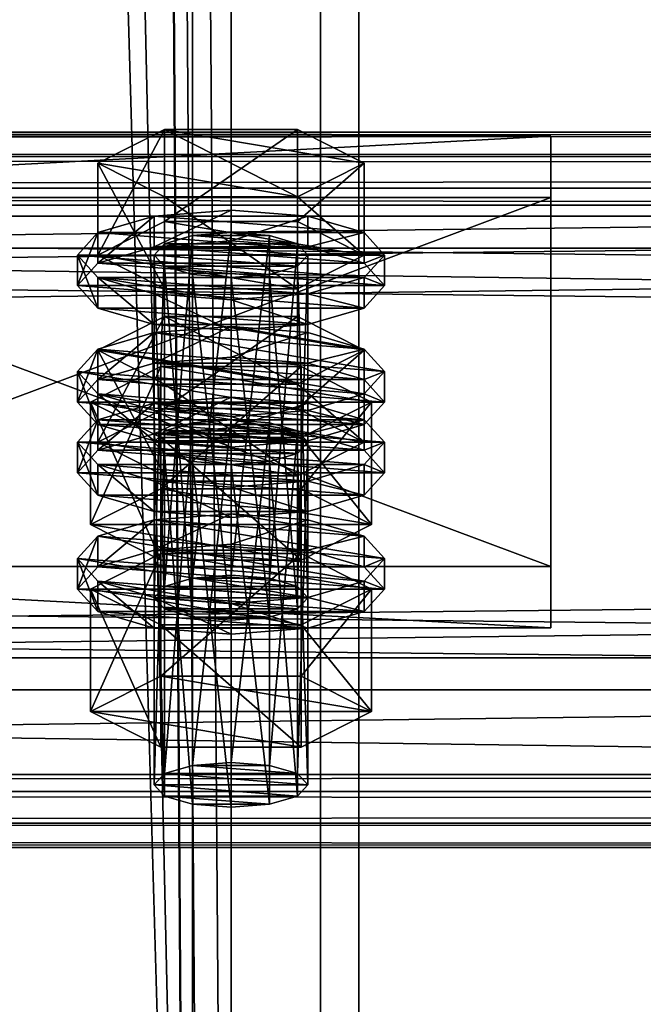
# Model space of a CAD drawing. Header units: millimetres. Extents: x 60485 to 71303, y 100 to 16900.
# Tile 134 of 256: x 65803 to 65852, y 1933 to 2010. Entities that reach past the tile are written whole.
import ezdxf

# ---------------------------------------------------------------- set-up
doc = ezdxf.new("R2010")
doc.units = ezdxf.units.MM
for name, color, linetype in [('13', 7, 'Continuous'), ('3', 7, 'Continuous'), ('4', 7, 'Continuous'), ('6', 7, 'Continuous'), ('9', 7, 'Continuous')]:
    doc.layers.add(name, color=color, linetype=linetype)

msp = doc.modelspace()

# ---------------------------------------------------------------- meshes
at = {"layer": '13', "color": 20}
mesh = msp.add_polyface(dxfattribs=at)
corners = [(65814.804, 1979.958, 3660.608), (65825.196, 1987.131, 3662.801), (65814.804, 1987.131, 3662.801), (65825.196, 1981.868, 3680.015), (65809.608, 1984.499, 3671.408), (65814, 1965.169, 3613.214), (65814.804, 1992.823, 3618.531), (65814, 1991.946, 3621.4), (65814.804, 1966.046, 3610.345), (65817, 1993.465, 3616.431), (65817, 1966.688, 3608.244), (65820, 1993.7, 3615.662), (65814.804, 1991.068, 3624.269), (65820, 1990.191, 3627.138), (65817, 1990.426, 3626.369), (65825.196, 1991.068, 3624.269), (65826, 1991.946, 3621.4), (65825.196, 1992.823, 3618.531), (65823, 1993.465, 3616.431), (65809.608, 1991.946, 3621.4), (65814.804, 1994.577, 3612.793), (65814.804, 2001.749, 3614.986), (65809.608, 1999.118, 3623.593), (65825.196, 2001.749, 3614.986), (65825.196, 1989.314, 3630.007), (65814.804, 1989.314, 3630.007), (65814.804, 1996.487, 3632.2), (65830.392, 1991.946, 3621.4), (65825.196, 1996.487, 3632.2), (65808, 1989.555, 3620.669), (65809.608, 1991.309, 3614.931), (65809.608, 1993.7, 3615.662), (65808, 1991.946, 3621.4), (65814, 1992.593, 3610.731), (65814, 1994.984, 3611.462), (65820, 1993.063, 3609.193), (65820, 1995.454, 3609.924), (65820, 1986.046, 3632.145), (65814, 1986.516, 3630.607), (65814, 1988.907, 3631.338), (65820, 1988.437, 3632.876), (65809.608, 1987.801, 3626.407), (65809.608, 1990.191, 3627.138), (65826, 1992.593, 3610.731), (65830.392, 1991.309, 3614.931), (65832, 1989.555, 3620.669), (65830.392, 1987.801, 3626.407), (65826, 1986.516, 3630.607), (65830.392, 1990.191, 3627.138), (65832, 1991.946, 3621.4), (65830.392, 1993.7, 3615.662), (65814, 1983.492, 3607.948), (65820, 1986.353, 3607.142), (65814, 1985.883, 3608.679)]
mesh.append_faces([[corners[k] for k in face] for face in [(0, 1, 2, 2), (5, 6, 7, 7), (8, 9, 6, 6), (10, 11, 9, 9), (12, 13, 14, 14), (18, 9, 11, 11), (19, 21, 22, 22), (20, 23, 21, 21), (25, 22, 26, 26), (24, 19, 25, 25), (22, 28, 26, 26), (29, 31, 32, 32), (30, 34, 31, 31), (33, 36, 34, 34), (37, 39, 40, 40), (38, 42, 39, 39), (41, 32, 42, 42), (33, 43, 35, 35), (47, 38, 37, 37), (42, 40, 39, 39), (51, 52, 53, 53)]], dxfattribs={"vtx0": -1, "color": 20})
mesh.append_faces([[corners[k] for k in face] for face in [(3, 4, 2, 2), (15, 12, 7, 7), (16, 7, 6, 6), (17, 6, 9, 9), (27, 20, 19, 19), (28, 22, 21, 21), (44, 33, 30, 30), (45, 30, 29, 29), (46, 29, 41, 41), (47, 41, 38, 38), (48, 42, 32, 32), (49, 32, 31, 31), (50, 31, 34, 34)]], dxfattribs={"vtx0": -1, "vtx2": -1, "vtx3": -1, "color": 20})
mesh.append_faces([[corners[k] for k in face] for face in [(19, 20, 21, 21), (24, 25, 26, 26), (25, 19, 22, 22), (29, 30, 31, 31), (30, 33, 34, 34), (33, 35, 36, 36), (37, 38, 39, 39), (38, 41, 42, 42), (41, 29, 32, 32)]], dxfattribs={"vtx2": -1, "vtx3": -1, "color": 20})
mesh = msp.add_polyface(dxfattribs=at)
corners = [(65830.392, 1984.499, 3671.408), (65814.804, 1987.131, 3662.801), (65825.196, 1987.131, 3662.801), (65820, 1966.923, 3607.476), (65823, 1993.465, 3616.431), (65820, 1993.7, 3615.662), (65823, 1966.688, 3608.244), (65825.196, 1992.823, 3618.531), (65825.196, 1966.046, 3610.345), (65826, 1991.946, 3621.4), (65820, 1990.191, 3627.138), (65814.804, 1991.068, 3624.269), (65823, 1990.426, 3626.369), (65825.196, 1991.068, 3624.269), (65814, 1991.946, 3621.4), (65814.804, 1992.823, 3618.531), (65817, 1993.465, 3616.431), (65814.804, 1994.577, 3612.793), (65825.196, 1994.577, 3612.793), (65825.196, 2001.749, 3614.986), (65830.392, 1991.946, 3621.4), (65830.392, 1999.118, 3623.593), (65825.196, 1989.314, 3630.007), (65825.196, 1996.487, 3632.2), (65814.804, 1996.487, 3632.2), (65809.608, 1991.946, 3621.4), (65814.804, 2001.749, 3614.986), (65820, 1993.063, 3609.193), (65826, 1992.593, 3610.731), (65826, 1994.984, 3611.462), (65820, 1995.454, 3609.924), (65830.392, 1991.309, 3614.931), (65830.392, 1993.7, 3615.662), (65832, 1989.555, 3620.669), (65832, 1991.946, 3621.4), (65830.392, 1987.801, 3626.407), (65830.392, 1990.191, 3627.138), (65826, 1986.516, 3630.607), (65826, 1988.907, 3631.338), (65820, 1986.046, 3632.145), (65820, 1988.437, 3632.876), (65814, 1992.593, 3610.731), (65809.608, 1991.309, 3614.931), (65808, 1989.555, 3620.669), (65809.608, 1987.801, 3626.407), (65809.608, 1990.191, 3627.138), (65808, 1991.946, 3621.4), (65809.608, 1993.7, 3615.662), (65814, 1994.984, 3611.462), (65830.392, 1984.599, 3612.88), (65814, 1985.883, 3608.679), (65820, 1986.353, 3607.142), (65826, 1985.883, 3608.679)]
mesh.append_faces([[corners[k] for k in face] for face in [(0, 1, 2, 2), (3, 4, 5, 5), (6, 7, 4, 4), (8, 9, 7, 7), (18, 21, 19, 19), (20, 23, 21, 21), (22, 24, 23, 23), (17, 20, 18, 18), (21, 26, 19, 19), (27, 29, 30, 30), (28, 32, 29, 29), (31, 34, 32, 32), (33, 36, 34, 34), (35, 38, 36, 36), (37, 40, 38, 38), (29, 48, 30, 30), (49, 51, 52, 52)]], dxfattribs={"vtx0": -1, "color": 20})
mesh.append_faces([[corners[k] for k in face] for face in [(10, 11, 12, 12), (12, 11, 13, 13), (13, 14, 9, 9), (9, 15, 7, 7), (7, 16, 4, 4), (20, 25, 22, 22), (23, 26, 21, 21), (28, 41, 31, 31), (31, 42, 33, 33), (33, 43, 35, 35), (35, 44, 37, 37), (40, 45, 38, 38), (38, 45, 36, 36), (36, 46, 34, 34), (34, 47, 32, 32), (32, 48, 29, 29)]], dxfattribs={"vtx0": -1, "vtx1": -1, "color": 20})
mesh.append_faces([[corners[k] for k in face] for face in [(49, 50, 51, 51)]], dxfattribs={"vtx0": -1, "vtx2": -1, "vtx3": -1, "color": 20})
mesh.append_faces([[corners[k] for k in face] for face in [(17, 18, 19, 19), (18, 20, 21, 21), (20, 22, 23, 23), (27, 28, 29, 29), (28, 31, 32, 32), (31, 33, 34, 34), (33, 35, 36, 36), (35, 37, 38, 38), (37, 39, 40, 40)]], dxfattribs={"vtx2": -1, "vtx3": -1, "color": 20})
mesh = msp.add_polyface(dxfattribs=at)
corners = [(65825.196, 1978.204, 3666.346), (65814.804, 1978.204, 3666.346), (65817, 1978.846, 3664.246), (65809.608, 1977.327, 3669.215), (65814.804, 1979.958, 3660.608), (65814.804, 1987.131, 3662.801), (65809.608, 1984.499, 3671.408), (65825.196, 1974.696, 3677.822), (65814.804, 1974.696, 3677.822), (65814.804, 1981.868, 3680.015), (65825.196, 1981.868, 3680.015), (65809.608, 1976.69, 3662.746), (65814, 1977.975, 3658.546), (65814, 1980.365, 3659.277), (65809.608, 1979.081, 3663.477), (65820, 1978.445, 3657.009), (65820, 1980.835, 3657.74), (65830.392, 1979.081, 3663.477), (65826, 1980.365, 3659.277), (65814, 1965.169, 3613.214), (65814.804, 1966.046, 3610.345), (65814.804, 1992.823, 3618.531), (65817, 1966.688, 3608.244), (65817, 1993.465, 3616.431), (65820, 1966.923, 3607.476), (65820, 1993.7, 3615.662), (65820, 1963.415, 3618.951), (65817, 1990.426, 3626.369), (65820, 1990.191, 3627.138), (65817, 1963.65, 3618.183), (65814.804, 1991.068, 3624.269), (65814.804, 1964.292, 3616.083), (65814, 1991.946, 3621.4), (65809.03, 1970.891, 3614.963), (65814.515, 1983.231, 3608.802), (65809.03, 1980.454, 3617.887), (65814.515, 1973.668, 3605.878), (65825.485, 1983.231, 3608.802), (65825.485, 1977.676, 3626.972), (65814.515, 1977.676, 3626.972), (65830.97, 1980.454, 3617.887), (65808, 1980.454, 3617.887), (65809.608, 1982.208, 3612.149), (65809.608, 1984.599, 3612.88), (65808, 1982.845, 3618.618), (65814, 1983.492, 3607.948), (65814, 1985.883, 3608.679), (65820, 1983.962, 3606.411), (65820, 1986.353, 3607.142), (65820, 1976.945, 3629.362), (65814, 1977.415, 3627.825), (65814, 1979.806, 3628.556), (65820, 1979.336, 3630.093), (65809.608, 1978.7, 3623.624), (65809.608, 1981.09, 3624.355), (65826, 1983.492, 3607.948), (65830.392, 1982.208, 3612.149), (65832, 1980.454, 3617.887), (65830.392, 1978.7, 3623.624), (65826, 1979.806, 3628.556), (65830.392, 1981.09, 3624.355), (65832, 1982.845, 3618.618)]
mesh.append_faces([[corners[k] for k in face] for face in [(3, 5, 6, 6), (8, 6, 9, 9), (6, 10, 9, 9), (11, 13, 14, 14), (12, 16, 13, 13), (18, 13, 16, 16), (26, 27, 28, 28), (29, 30, 27, 27), (31, 32, 30, 30), (33, 34, 35, 35), (36, 37, 34, 34), (35, 38, 39, 39), (41, 43, 44, 44), (42, 46, 43, 43), (49, 51, 52, 52), (50, 54, 51, 51), (53, 44, 54, 54), (45, 55, 47, 47), (54, 52, 51, 51)]], dxfattribs={"vtx0": -1, "color": 20})
mesh.append_faces([[corners[k] for k in face] for face in [(0, 1, 2, 2), (17, 14, 13, 13), (40, 35, 34, 34), (56, 45, 42, 42), (57, 42, 41, 41), (58, 41, 53, 53), (59, 54, 44, 44), (60, 44, 43, 43), (61, 43, 46, 46)]], dxfattribs={"vtx0": -1, "vtx2": -1, "vtx3": -1, "color": 20})
mesh.append_faces([[corners[k] for k in face] for face in [(3, 4, 5, 5), (7, 8, 9, 9), (8, 3, 6, 6), (11, 12, 13, 13), (12, 15, 16, 16), (19, 20, 21, 21), (20, 22, 23, 23), (22, 24, 25, 25), (31, 19, 32, 32), (41, 42, 43, 43), (42, 45, 46, 46), (45, 47, 48, 48), (49, 50, 51, 51), (50, 53, 54, 54), (53, 41, 44, 44)]], dxfattribs={"vtx2": -1, "vtx3": -1, "color": 20})
mesh = msp.add_polyface(dxfattribs=at)
corners = [(65825.196, 1978.204, 3666.346), (65817, 1978.846, 3664.246), (65820, 1979.081, 3663.477), (65823, 1978.846, 3664.246), (65814.804, 1979.958, 3660.608), (65825.196, 1979.958, 3660.608), (65825.196, 1987.131, 3662.801), (65830.392, 1977.327, 3669.215), (65830.392, 1984.499, 3671.408), (65825.196, 1974.696, 3677.822), (65825.196, 1981.868, 3680.015), (65814.804, 1981.868, 3680.015), (65814.804, 1987.131, 3662.801), (65820, 1978.445, 3657.009), (65826, 1977.975, 3658.546), (65826, 1980.365, 3659.277), (65820, 1980.835, 3657.74), (65830.392, 1979.081, 3663.477), (65832, 1977.327, 3669.215), (65809.608, 1979.081, 3663.477), (65814, 1980.365, 3659.277), (65820, 1966.923, 3607.476), (65823, 1966.688, 3608.244), (65823, 1993.465, 3616.431), (65825.196, 1966.046, 3610.345), (65825.196, 1992.823, 3618.531), (65826, 1965.169, 3613.214), (65826, 1991.946, 3621.4), (65825.196, 1991.068, 3624.269), (65825.196, 1964.292, 3616.083), (65823, 1990.426, 3626.369), (65823, 1963.65, 3618.183), (65820, 1990.191, 3627.138), (65814.515, 1973.668, 3605.878), (65825.485, 1973.668, 3605.878), (65825.485, 1983.231, 3608.802), (65830.97, 1980.454, 3617.887), (65825.485, 1977.676, 3626.972), (65809.03, 1980.454, 3617.887), (65814.515, 1983.231, 3608.802), (65820, 1983.962, 3606.411), (65826, 1983.492, 3607.948), (65826, 1985.883, 3608.679), (65820, 1986.353, 3607.142), (65830.392, 1982.208, 3612.149), (65830.392, 1984.599, 3612.88), (65832, 1980.454, 3617.887), (65832, 1982.845, 3618.618), (65830.392, 1978.7, 3623.624), (65830.392, 1981.09, 3624.355), (65826, 1977.415, 3627.825), (65826, 1979.806, 3628.556), (65820, 1979.336, 3630.093), (65814, 1983.492, 3607.948), (65809.608, 1982.208, 3612.149), (65808, 1980.454, 3617.887), (65809.608, 1981.09, 3624.355), (65808, 1982.845, 3618.618), (65809.608, 1984.599, 3612.88), (65814, 1985.883, 3608.679)]
mesh.append_faces([[corners[k] for k in face] for face in [(0, 2, 3, 3), (5, 8, 6, 6), (7, 10, 8, 8), (9, 11, 10, 10), (4, 7, 5, 5), (13, 15, 16, 16), (14, 17, 15, 15), (26, 28, 27, 27), (29, 30, 28, 28), (31, 32, 30, 30), (34, 36, 35, 35), (36, 39, 35, 35), (40, 42, 43, 43), (41, 45, 42, 42), (44, 47, 45, 45), (46, 49, 47, 47), (48, 51, 49, 49), (50, 52, 51, 51)]], dxfattribs={"vtx0": -1, "color": 20})
mesh.append_faces([[corners[k] for k in face] for face in [(10, 12, 8, 8), (18, 19, 17, 17), (17, 20, 15, 15), (37, 38, 36, 36), (41, 53, 44, 44), (44, 54, 46, 46), (46, 55, 48, 48), (52, 56, 51, 51), (51, 57, 49, 49), (49, 58, 47, 47), (47, 59, 45, 45)]], dxfattribs={"vtx0": -1, "vtx1": -1, "color": 20})
mesh.append_faces([[corners[k] for k in face] for face in [(0, 1, 2, 2)]], dxfattribs={"vtx0": -1, "vtx2": -1, "vtx3": -1, "color": 20})
mesh.append_faces([[corners[k] for k in face] for face in [(4, 5, 6, 6), (5, 7, 8, 8), (7, 9, 10, 10), (13, 14, 15, 15), (21, 22, 23, 23), (22, 24, 25, 25), (24, 26, 27, 27), (33, 34, 35, 35), (40, 41, 42, 42), (41, 44, 45, 45), (44, 46, 47, 47), (46, 48, 49, 49), (48, 50, 51, 51)]], dxfattribs={"vtx2": -1, "vtx3": -1, "color": 20})
mesh = msp.add_polyface(dxfattribs=at)
corners = [(65814, 1950.55, 3661.029), (65814.804, 1978.204, 3666.346), (65814, 1977.327, 3669.215), (65814.804, 1951.428, 3658.16), (65817, 1978.846, 3664.246), (65817, 1952.07, 3656.06), (65820, 1979.081, 3663.477), (65817, 1949.031, 3665.998), (65814.804, 1976.45, 3672.084), (65817, 1975.808, 3674.184), (65814.804, 1949.673, 3663.898), (65820, 1975.573, 3674.953), (65825.196, 1976.45, 3672.084), (65826, 1977.327, 3669.215), (65830.392, 1977.327, 3669.215), (65814.804, 1979.958, 3660.608), (65809.608, 1977.327, 3669.215), (65825.196, 1974.696, 3677.822), (65814.804, 1974.696, 3677.822), (65808, 1974.936, 3668.484), (65809.608, 1976.69, 3662.746), (65809.608, 1979.081, 3663.477), (65808, 1977.327, 3669.215), (65820, 1971.428, 3679.96), (65814, 1971.898, 3678.423), (65814, 1974.289, 3679.153), (65820, 1973.819, 3680.691), (65809.608, 1973.182, 3674.222), (65809.608, 1975.573, 3674.953), (65814, 1977.975, 3658.546), (65826, 1977.975, 3658.546), (65820, 1978.445, 3657.009), (65830.392, 1976.69, 3662.746), (65832, 1974.936, 3668.484), (65830.392, 1973.182, 3674.222), (65826, 1971.898, 3678.423), (65826, 1974.289, 3679.153), (65830.392, 1975.573, 3674.953), (65832, 1977.327, 3669.215), (65809.608, 1967.59, 3659.964), (65814, 1968.874, 3655.764), (65814, 1971.264, 3656.495), (65809.608, 1969.98, 3660.695), (65820, 1969.344, 3654.226), (65820, 1971.734, 3654.957), (65826, 1968.874, 3655.764), (65832, 1968.226, 3666.433), (65820, 1963.415, 3618.951), (65817, 1963.65, 3618.183), (65817, 1990.426, 3626.369), (65814.804, 1964.292, 3616.083), (65814.804, 1991.068, 3624.269), (65809.03, 1970.891, 3614.963), (65814.515, 1973.668, 3605.878), (65814.515, 1983.231, 3608.802), (65825.485, 1968.113, 3624.048), (65814.515, 1968.113, 3624.048), (65814.515, 1977.676, 3626.972), (65809.03, 1980.454, 3617.887), (65830.97, 1970.891, 3614.963), (65826, 1977.415, 3627.825), (65809.608, 1978.7, 3623.624), (65814, 1977.415, 3627.825), (65820, 1976.945, 3629.362)]
mesh.append_faces([[corners[k] for k in face] for face in [(0, 1, 2, 2), (3, 4, 1, 1), (5, 6, 4, 4), (7, 8, 9, 9), (10, 2, 8, 8), (8, 11, 9, 9), (17, 16, 18, 18), (19, 21, 22, 22), (23, 25, 26, 26), (24, 28, 25, 25), (27, 22, 28, 28), (29, 30, 31, 31), (35, 24, 23, 23), (25, 36, 26, 26), (39, 41, 42, 42), (40, 44, 41, 41), (40, 45, 43, 43), (56, 58, 57, 57), (60, 62, 63, 63)]], dxfattribs={"vtx0": -1, "color": 20})
mesh.append_faces([[corners[k] for k in face] for face in [(12, 8, 2, 2), (13, 2, 1, 1), (14, 15, 16, 16), (32, 29, 20, 20), (33, 20, 19, 19), (34, 19, 27, 27), (35, 27, 24, 24), (36, 25, 28, 28), (37, 28, 22, 22), (38, 22, 21, 21), (46, 42, 41, 41), (59, 53, 52, 52), (60, 61, 62, 62)]], dxfattribs={"vtx0": -1, "vtx2": -1, "vtx3": -1, "color": 20})
mesh.append_faces([[corners[k] for k in face] for face in [(19, 20, 21, 21), (23, 24, 25, 25), (24, 27, 28, 28), (27, 19, 22, 22), (39, 40, 41, 41), (40, 43, 44, 44), (47, 48, 49, 49), (48, 50, 51, 51), (52, 53, 54, 54), (55, 56, 57, 57), (56, 52, 58, 58)]], dxfattribs={"vtx2": -1, "vtx3": -1, "color": 20})
mesh = msp.add_polyface(dxfattribs=at)
corners = [(65820, 1952.305, 3655.291), (65823, 1978.846, 3664.246), (65820, 1979.081, 3663.477), (65823, 1952.07, 3656.06), (65825.196, 1978.204, 3666.346), (65825.196, 1951.428, 3658.16), (65826, 1977.327, 3669.215), (65826, 1950.55, 3661.029), (65825.196, 1976.45, 3672.084), (65825.196, 1949.673, 3663.898), (65823, 1975.808, 3674.184), (65820, 1975.573, 3674.953), (65814.804, 1976.45, 3672.084), (65814, 1977.327, 3669.215), (65814.804, 1978.204, 3666.346), (65830.392, 1977.327, 3669.215), (65809.608, 1977.327, 3669.215), (65825.196, 1974.696, 3677.822), (65826, 1977.975, 3658.546), (65830.392, 1976.69, 3662.746), (65830.392, 1979.081, 3663.477), (65832, 1974.936, 3668.484), (65832, 1977.327, 3669.215), (65830.392, 1973.182, 3674.222), (65830.392, 1975.573, 3674.953), (65826, 1971.898, 3678.423), (65826, 1974.289, 3679.153), (65820, 1971.428, 3679.96), (65820, 1973.819, 3680.691), (65814, 1977.975, 3658.546), (65809.608, 1976.69, 3662.746), (65808, 1974.936, 3668.484), (65809.608, 1973.182, 3674.222), (65809.608, 1975.573, 3674.953), (65808, 1977.327, 3669.215), (65820, 1969.344, 3654.226), (65826, 1968.874, 3655.764), (65826, 1971.264, 3656.495), (65820, 1971.734, 3654.957), (65830.392, 1967.59, 3659.964), (65830.392, 1969.98, 3660.695), (65832, 1968.226, 3666.433), (65814, 1971.264, 3656.495), (65826, 1965.169, 3613.214), (65825.196, 1964.292, 3616.083), (65825.196, 1991.068, 3624.269), (65823, 1963.65, 3618.183), (65823, 1990.426, 3626.369), (65820, 1963.415, 3618.951), (65820, 1990.191, 3627.138), (65825.485, 1973.668, 3605.878), (65830.97, 1970.891, 3614.963), (65830.97, 1980.454, 3617.887), (65825.485, 1968.113, 3624.048), (65825.485, 1977.676, 3626.972), (65814.515, 1977.676, 3626.972), (65814.515, 1973.668, 3605.878), (65809.03, 1970.891, 3614.963), (65826, 1977.415, 3627.825), (65820, 1976.945, 3629.362), (65820, 1979.336, 3630.093), (65830.392, 1978.7, 3623.624), (65809.608, 1978.7, 3623.624)]
mesh.append_faces([[corners[k] for k in face] for face in [(0, 1, 2, 2), (3, 4, 1, 1), (5, 6, 4, 4), (7, 8, 6, 6), (9, 10, 8, 8), (19, 22, 20, 20), (21, 24, 22, 22), (23, 26, 24, 24), (25, 28, 26, 26), (35, 37, 38, 38), (36, 40, 37, 37), (40, 38, 37, 37), (51, 54, 52, 52), (53, 55, 54, 54), (56, 51, 50, 50)]], dxfattribs={"vtx0": -1, "color": 20})
mesh.append_faces([[corners[k] for k in face] for face in [(11, 12, 10, 10), (10, 12, 8, 8), (8, 13, 6, 6), (6, 14, 4, 4), (15, 16, 17, 17), (18, 29, 19, 19), (19, 30, 21, 21), (21, 31, 23, 23), (23, 32, 25, 25), (26, 33, 24, 24), (24, 34, 22, 22), (41, 42, 40, 40), (51, 57, 53, 53), (61, 62, 58, 58)]], dxfattribs={"vtx0": -1, "vtx1": -1, "color": 20})
mesh.append_faces([[corners[k] for k in face] for face in [(40, 42, 38, 38)]], dxfattribs={"vtx0": -1, "vtx2": -1, "vtx3": -1, "color": 20})
mesh.append_faces([[corners[k] for k in face] for face in [(18, 19, 20, 20), (19, 21, 22, 22), (21, 23, 24, 24), (23, 25, 26, 26), (25, 27, 28, 28), (35, 36, 37, 37), (36, 39, 40, 40), (43, 44, 45, 45), (44, 46, 47, 47), (46, 48, 49, 49), (50, 51, 52, 52), (51, 53, 54, 54), (58, 59, 60, 60)]], dxfattribs={"vtx2": -1, "vtx3": -1, "color": 20})
mesh = msp.add_polyface(dxfattribs=at)
corners = [(65814, 1950.55, 3661.029), (65814.804, 1951.428, 3658.16), (65814.804, 1978.204, 3666.346), (65817, 1952.07, 3656.06), (65817, 1978.846, 3664.246), (65820, 1952.305, 3655.291), (65820, 1979.081, 3663.477), (65820, 1948.796, 3666.767), (65817, 1949.031, 3665.998), (65817, 1975.808, 3674.184), (65820, 1975.573, 3674.953), (65814.804, 1949.673, 3663.898), (65814.804, 1976.45, 3672.084), (65814, 1977.327, 3669.215), (65823, 1952.07, 3656.06), (65825.196, 1951.428, 3658.16), (65826, 1950.55, 3661.029), (65825.196, 1949.673, 3663.898), (65823, 1949.031, 3665.998), (65809.03, 1956.272, 3662.778), (65814.515, 1959.05, 3653.693), (65814.515, 1968.613, 3656.617), (65809.03, 1965.835, 3665.702), (65825.485, 1968.613, 3656.617), (65825.485, 1953.495, 3671.863), (65814.515, 1953.495, 3671.863), (65814.515, 1963.058, 3674.787), (65830.97, 1956.272, 3662.778), (65825.485, 1963.058, 3674.787), (65830.97, 1965.835, 3665.702), (65808, 1965.835, 3665.702), (65809.608, 1967.59, 3659.964), (65809.608, 1969.98, 3660.695), (65808, 1968.226, 3666.433), (65820, 1962.327, 3677.178), (65814, 1962.797, 3675.64), (65814, 1965.188, 3676.371), (65820, 1964.718, 3677.908), (65809.608, 1964.081, 3671.44), (65809.608, 1966.472, 3672.171), (65830.392, 1967.59, 3659.964), (65814, 1968.874, 3655.764), (65832, 1965.835, 3665.702), (65830.392, 1964.081, 3671.44), (65826, 1962.797, 3675.64), (65826, 1965.188, 3676.371), (65830.392, 1966.472, 3672.171), (65825.196, 1966.046, 3610.345), (65817, 1966.688, 3608.244), (65814.804, 1966.046, 3610.345), (65826, 1965.169, 3613.214), (65814, 1965.169, 3613.214), (65825.196, 1964.292, 3616.083), (65814.804, 1964.292, 3616.083), (65823, 1963.65, 3618.183), (65817, 1963.65, 3618.183), (65825.485, 1968.113, 3624.048), (65809.03, 1970.891, 3614.963), (65814.515, 1968.113, 3624.048)]
mesh.append_faces([[corners[k] for k in face] for face in [(7, 9, 10, 10), (3, 14, 5, 5), (18, 8, 7, 7), (19, 21, 22, 22), (20, 23, 21, 21), (25, 22, 26, 26), (24, 19, 25, 25), (22, 28, 26, 26), (30, 32, 33, 33), (34, 36, 37, 37), (35, 39, 36, 36), (38, 33, 39, 39), (39, 37, 36, 36), (56, 57, 58, 58)]], dxfattribs={"vtx0": -1, "color": 20})
mesh.append_faces([[corners[k] for k in face] for face in [(15, 3, 1, 1), (16, 1, 0, 0), (17, 0, 11, 11), (18, 11, 8, 8), (27, 20, 19, 19), (29, 22, 21, 21), (40, 41, 31, 31), (42, 31, 30, 30), (43, 30, 38, 38), (44, 38, 35, 35), (45, 39, 33, 33), (46, 33, 32, 32), (47, 48, 49, 49), (50, 49, 51, 51), (52, 51, 53, 53), (54, 53, 55, 55)]], dxfattribs={"vtx0": -1, "vtx2": -1, "vtx3": -1, "color": 20})
mesh.append_faces([[corners[k] for k in face] for face in [(0, 1, 2, 2), (1, 3, 4, 4), (3, 5, 6, 6), (7, 8, 9, 9), (8, 11, 12, 12), (11, 0, 13, 13), (19, 20, 21, 21), (24, 25, 26, 26), (25, 19, 22, 22), (30, 31, 32, 32), (34, 35, 36, 36), (35, 38, 39, 39), (38, 30, 33, 33)]], dxfattribs={"vtx2": -1, "vtx3": -1, "color": 20})
mesh = msp.add_polyface(dxfattribs=at)
corners = [(65820, 1952.305, 3655.291), (65823, 1952.07, 3656.06), (65823, 1978.846, 3664.246), (65825.196, 1951.428, 3658.16), (65825.196, 1978.204, 3666.346), (65826, 1950.55, 3661.029), (65826, 1977.327, 3669.215), (65825.196, 1949.673, 3663.898), (65825.196, 1976.45, 3672.084), (65823, 1949.031, 3665.998), (65823, 1975.808, 3674.184), (65820, 1948.796, 3666.767), (65820, 1975.573, 3674.953), (65817, 1952.07, 3656.06), (65814.804, 1951.428, 3658.16), (65814, 1950.55, 3661.029), (65814.804, 1949.673, 3663.898), (65814.515, 1959.05, 3653.693), (65825.485, 1959.05, 3653.693), (65825.485, 1968.613, 3656.617), (65830.97, 1956.272, 3662.778), (65830.97, 1965.835, 3665.702), (65825.485, 1953.495, 3671.863), (65825.485, 1963.058, 3674.787), (65814.515, 1963.058, 3674.787), (65809.03, 1956.272, 3662.778), (65809.03, 1965.835, 3665.702), (65814.515, 1968.613, 3656.617), (65830.392, 1967.59, 3659.964), (65832, 1965.835, 3665.702), (65832, 1968.226, 3666.433), (65830.392, 1969.98, 3660.695), (65830.392, 1964.081, 3671.44), (65830.392, 1966.472, 3672.171), (65826, 1962.797, 3675.64), (65826, 1965.188, 3676.371), (65820, 1962.327, 3677.178), (65820, 1964.718, 3677.908), (65826, 1968.874, 3655.764), (65814, 1968.874, 3655.764), (65809.608, 1967.59, 3659.964), (65808, 1965.835, 3665.702), (65809.608, 1964.081, 3671.44), (65814, 1962.797, 3675.64), (65809.608, 1966.472, 3672.171), (65808, 1968.226, 3666.433), (65809.608, 1969.98, 3660.695), (65817, 1966.688, 3608.244), (65823, 1966.688, 3608.244), (65820, 1966.923, 3607.476), (65825.196, 1966.046, 3610.345), (65814.804, 1966.046, 3610.345), (65826, 1965.169, 3613.214), (65814, 1965.169, 3613.214), (65825.196, 1964.292, 3616.083), (65814.804, 1964.292, 3616.083), (65823, 1963.65, 3618.183), (65817, 1963.65, 3618.183), (65820, 1963.415, 3618.951)]
mesh.append_faces([[corners[k] for k in face] for face in [(9, 12, 10, 10), (18, 21, 19, 19), (20, 23, 21, 21), (22, 24, 23, 23), (17, 20, 18, 18), (21, 27, 19, 19), (28, 30, 31, 31), (29, 33, 30, 30), (32, 35, 33, 33), (34, 37, 35, 35), (34, 43, 36, 36), (47, 48, 49, 49), (56, 57, 58, 58)]], dxfattribs={"vtx0": -1, "color": 20})
mesh.append_faces([[corners[k] for k in face] for face in [(1, 13, 3, 3), (3, 14, 5, 5), (5, 15, 7, 7), (7, 16, 9, 9), (20, 25, 22, 22), (23, 26, 21, 21), (38, 39, 28, 28), (28, 40, 29, 29), (29, 41, 32, 32), (32, 42, 34, 34), (37, 44, 35, 35), (35, 45, 33, 33), (33, 46, 30, 30), (48, 47, 50, 50), (50, 51, 52, 52), (52, 53, 54, 54), (54, 55, 56, 56)]], dxfattribs={"vtx0": -1, "vtx1": -1, "color": 20})
mesh.append_faces([[corners[k] for k in face] for face in [(0, 1, 2, 2), (1, 3, 4, 4), (3, 5, 6, 6), (5, 7, 8, 8), (7, 9, 10, 10), (9, 11, 12, 12), (17, 18, 19, 19), (18, 20, 21, 21), (20, 22, 23, 23), (28, 29, 30, 30), (29, 32, 33, 33), (32, 34, 35, 35), (34, 36, 37, 37)]], dxfattribs={"vtx2": -1, "vtx3": -1, "color": 20})
at = {"layer": '3', "color": 91}
mesh = msp.add_polyface(dxfattribs=at)
corners = [(65770, 8485, 5564.7), (65830, 8485, 5564.7), (65830, 145.041, 3014.919), (65770, 145.041, 3014.919), (65770, 271.84, 2970.03), (65830, 271.84, 2970.03), (65830, 8485, 5481.045), (65770, 8485, 5481.045), (65770, 145.041, 2970.03), (65827, 8485, 5484.182), (65773, 8485, 5484.182), (65773, 8485, 5561.563), (65827, 8485, 5561.563), (65773, 145.041, 3011.782), (65827, 145.041, 3011.782), (65773, 261.579, 2970.03), (65773, 145.041, 2970.03), (65827, 261.579, 2970.03), (65827, 145.041, 2970.03), (65830, 145.041, 2970.03)]
mesh.append_faces([[corners[k] for k in face] for face in [(0, 2, 3, 3), (4, 6, 7, 7), (4, 3, 8, 8), (0, 4, 7, 7), (12, 13, 14, 14), (15, 11, 10, 10), (13, 15, 16, 16), (17, 10, 9, 9), (17, 14, 18, 18), (12, 17, 9, 9), (8, 13, 16, 16), (18, 2, 19, 19), (5, 1, 6, 6), (2, 5, 19, 19), (5, 18, 19, 19), (15, 8, 16, 16)]], dxfattribs={"vtx0": -1, "color": 91})
mesh.append_faces([[corners[k] for k in face] for face in [(3, 4, 0, 0), (0, 11, 1, 1), (11, 7, 10, 10), (10, 7, 9, 9), (1, 12, 6, 6), (12, 1, 11, 11), (6, 9, 7, 7), (11, 15, 13, 13), (14, 17, 12, 12), (2, 14, 3, 3), (3, 13, 8, 8), (1, 5, 2, 2), (18, 5, 17, 17), (17, 5, 15, 15), (8, 15, 4, 4), (4, 15, 5, 5)]], dxfattribs={"vtx0": -1, "vtx1": -1, "color": 91})
mesh.append_faces([[corners[k] for k in face] for face in [(11, 0, 7, 7), (6, 12, 9, 9), (2, 18, 14, 14), (3, 14, 13, 13)]], dxfattribs={"vtx0": -1, "vtx2": -1, "vtx3": -1, "color": 91})
mesh.append_faces([[corners[k] for k in face] for face in [(0, 1, 2, 2), (4, 5, 6, 6), (12, 11, 13, 13), (17, 15, 10, 10)]], dxfattribs={"vtx2": -1, "vtx3": -1, "color": 91})
mesh = msp.add_polyface(dxfattribs=at)
corners = [(65845, 1996.444, 3581.034), (65755, 1996.444, 3581.034), (65755, 1962.821, 3691.009), (65845, 1962.821, 3691.009), (65755, 2001.225, 3582.496), (65755, 1967.603, 3692.471), (65845, 2001.225, 3582.496), (65845, 1967.603, 3692.471)]
mesh.append_faces([[corners[k] for k in face] for face in [(0, 2, 3, 3), (1, 5, 2, 2), (4, 7, 5, 5), (6, 3, 7, 7), (1, 6, 4, 4), (3, 5, 7, 7)]], dxfattribs={"vtx0": -1, "color": 91})
mesh.append_faces([[corners[k] for k in face] for face in [(0, 1, 2, 2), (1, 4, 5, 5), (4, 6, 7, 7), (6, 0, 3, 3), (1, 0, 6, 6), (3, 2, 5, 5)]], dxfattribs={"vtx2": -1, "vtx3": -1, "color": 91})
at = {"layer": '4', "color": 171}
mesh = msp.add_polyface(dxfattribs=at)
corners = [(65783, 3361.914, 3914.76), (65817, 3361.914, 3914.76), (65817, 1845.026, 3030.03), (65783, 1845.026, 3030.03), (65817, 3136.66, 3845.893), (65817, 1737.845, 3030.03), (65783, 3136.66, 3845.893), (65783, 1737.845, 3030.03), (65780, 3374.428, 3918.585), (65780, 3124.146, 3842.067), (65780, 1731.89, 3030.03), (65780, 1850.981, 3030.03), (65820, 3124.146, 3842.067), (65820, 1731.89, 3030.03), (65820, 3374.428, 3918.585), (65820, 1850.981, 3030.03)]
mesh.append_faces([[corners[k] for k in face] for face in [(0, 2, 3, 3), (1, 5, 2, 2), (4, 7, 5, 5), (6, 3, 7, 7), (8, 10, 11, 11), (9, 13, 10, 10), (12, 15, 13, 13), (14, 11, 15, 15)]], dxfattribs={"vtx0": -1, "color": 171})
mesh.append_faces([[corners[k] for k in face] for face in [(9, 6, 12, 12), (6, 8, 0, 0), (0, 8, 1, 1), (12, 4, 14, 14), (4, 12, 6, 6), (14, 1, 8, 8), (11, 3, 15, 15), (3, 10, 7, 7), (7, 10, 5, 5), (15, 2, 13, 13), (2, 15, 3, 3), (13, 5, 10, 10)]], dxfattribs={"vtx0": -1, "vtx1": -1, "color": 171})
mesh.append_faces([[corners[k] for k in face] for face in [(6, 9, 8, 8), (14, 4, 1, 1), (3, 11, 10, 10), (13, 2, 5, 5)]], dxfattribs={"vtx0": -1, "vtx2": -1, "vtx3": -1, "color": 171})
mesh.append_faces([[corners[k] for k in face] for face in [(0, 1, 2, 2), (1, 4, 5, 5), (4, 6, 7, 7), (6, 0, 3, 3), (8, 9, 10, 10), (9, 12, 13, 13), (12, 14, 15, 15), (14, 8, 11, 11)]], dxfattribs={"vtx2": -1, "vtx3": -1, "color": 171})
at = {"layer": '6', "color": 2}
mesh = msp.add_polyface(dxfattribs=at)
corners = [(65773, 8445, 2973.03), (65827, 8445, 2973.03), (65827, 281.652, 2973.03), (65773, 281.652, 2973.03), (65827, 8445, 3027.03), (65827, 458.279, 3027.03), (65773, 8445, 3027.03), (65773, 458.279, 3027.03), (65770, 8445, 2970.03), (65770, 8445, 3030.03), (65770, 468.091, 3030.03), (65770, 271.84, 2970.03), (65830, 8445, 3030.03), (65830, 468.091, 3030.03), (65830, 8445, 2970.03), (65830, 271.84, 2970.03)]
mesh.append_faces([[corners[k] for k in face] for face in [(0, 2, 3, 3), (1, 5, 2, 2), (4, 7, 5, 5), (6, 3, 7, 7), (8, 10, 11, 11), (9, 13, 10, 10), (12, 15, 13, 13), (14, 11, 15, 15)]], dxfattribs={"vtx0": -1, "color": 2})
mesh.append_faces([[corners[k] for k in face] for face in [(9, 6, 12, 12), (6, 8, 0, 0), (0, 8, 1, 1), (12, 4, 14, 14), (4, 12, 6, 6), (14, 1, 8, 8), (11, 3, 15, 15), (3, 10, 7, 7), (7, 10, 5, 5), (15, 2, 13, 13), (2, 15, 3, 3), (13, 5, 10, 10)]], dxfattribs={"vtx0": -1, "vtx1": -1, "color": 2})
mesh.append_faces([[corners[k] for k in face] for face in [(6, 9, 8, 8), (14, 4, 1, 1), (3, 11, 10, 10), (13, 2, 5, 5)]], dxfattribs={"vtx0": -1, "vtx2": -1, "vtx3": -1, "color": 2})
mesh.append_faces([[corners[k] for k in face] for face in [(0, 1, 2, 2), (1, 4, 5, 5), (4, 6, 7, 7), (6, 0, 3, 3), (8, 9, 10, 10), (9, 12, 13, 13), (12, 14, 15, 15), (14, 8, 11, 11)]], dxfattribs={"vtx2": -1, "vtx3": -1, "color": 2})
at = {"layer": '9', "color": 243}
mesh = msp.add_polyface(dxfattribs=at)
corners = [(66100, 1950.032, 3572.071), (66100, 1994.976, 3585.819), (62900, 1994.976, 3585.819), (62900, 1950.032, 3572.071), (66100, 1960.46, 3698.658), (62900, 1960.46, 3698.658), (66100, 1995.842, 3709.481), (62900, 1995.842, 3709.481), (66100, 1999.645, 3697.049), (62900, 1999.645, 3697.049), (66100, 2001.557, 3697.634), (62900, 2001.557, 3697.634), (66100, 1997.17, 3711.978), (62900, 1997.17, 3711.978), (66100, 1957.963, 3699.985), (62900, 1957.963, 3699.985), (66100, 1992.478, 3587.146), (62900, 1992.478, 3587.146), (66100, 1951.359, 3574.569), (62900, 1951.359, 3574.569), (66100, 1947.556, 3587), (62900, 1947.556, 3587), (66100, 1945.644, 3586.415), (62900, 1945.644, 3586.415)]
mesh.append_faces([[corners[k] for k in face] for face in [(0, 2, 3, 3), (1, 5, 2, 2), (4, 7, 5, 5), (6, 9, 7, 7), (8, 11, 9, 9), (10, 13, 11, 11), (12, 15, 13, 13), (14, 17, 15, 15), (16, 19, 17, 17), (18, 21, 19, 19), (20, 23, 21, 21), (22, 3, 23, 23), (6, 10, 8, 8), (20, 0, 22, 22), (11, 7, 9, 9)]], dxfattribs={"vtx0": -1, "color": 243})
mesh.append_faces([[corners[k] for k in face] for face in [(12, 6, 14, 14), (14, 1, 16, 16), (16, 0, 18, 18), (18, 0, 20, 20), (3, 19, 23, 23), (19, 2, 17, 17), (17, 2, 15, 15), (15, 5, 13, 13), (13, 7, 11, 11)]], dxfattribs={"vtx0": -1, "vtx1": -1, "color": 243})
mesh.append_faces([[corners[k] for k in face] for face in [(6, 12, 10, 10), (14, 6, 4, 4), (14, 4, 1, 1), (16, 1, 0, 0), (19, 3, 2, 2), (15, 2, 5, 5), (13, 5, 7, 7)]], dxfattribs={"vtx0": -1, "vtx2": -1, "vtx3": -1, "color": 243})
mesh.append_faces([[corners[k] for k in face] for face in [(21, 23, 19, 19)]], dxfattribs={"vtx1": -1, "color": 243})
mesh.append_faces([[corners[k] for k in face] for face in [(0, 1, 2, 2), (1, 4, 5, 5), (4, 6, 7, 7), (6, 8, 9, 9), (8, 10, 11, 11), (10, 12, 13, 13), (12, 14, 15, 15), (14, 16, 17, 17), (16, 18, 19, 19), (18, 20, 21, 21), (20, 22, 23, 23), (22, 0, 3, 3)]], dxfattribs={"vtx2": -1, "vtx3": -1, "color": 243})
mesh = msp.add_polyface(dxfattribs=at)
corners = [(68700, 1950.032, 3572.071), (68700, 1994.976, 3585.819), (65500, 1994.976, 3585.819), (65500, 1950.032, 3572.071), (68700, 1960.46, 3698.658), (65500, 1960.46, 3698.658), (68700, 1995.842, 3709.481), (65500, 1995.842, 3709.481), (68700, 1999.645, 3697.049), (65500, 1999.645, 3697.049), (68700, 2001.557, 3697.634), (65500, 2001.557, 3697.634), (68700, 1997.17, 3711.978), (65500, 1997.17, 3711.978), (68700, 1957.963, 3699.985), (65500, 1957.963, 3699.985), (68700, 1992.478, 3587.146), (65500, 1992.478, 3587.146), (68700, 1951.359, 3574.569), (65500, 1951.359, 3574.569), (68700, 1947.556, 3587), (65500, 1947.556, 3587), (68700, 1945.644, 3586.415), (65500, 1945.644, 3586.415)]
mesh.append_faces([[corners[k] for k in face] for face in [(0, 2, 3, 3), (1, 5, 2, 2), (4, 7, 5, 5), (6, 9, 7, 7), (8, 11, 9, 9), (10, 13, 11, 11), (12, 15, 13, 13), (14, 17, 15, 15), (16, 19, 17, 17), (18, 21, 19, 19), (20, 23, 21, 21), (22, 3, 23, 23), (6, 10, 8, 8), (20, 0, 22, 22), (11, 7, 9, 9)]], dxfattribs={"vtx0": -1, "color": 243})
mesh.append_faces([[corners[k] for k in face] for face in [(12, 6, 14, 14), (14, 1, 16, 16), (16, 0, 18, 18), (18, 0, 20, 20), (3, 19, 23, 23), (19, 2, 17, 17), (17, 2, 15, 15), (15, 5, 13, 13), (13, 7, 11, 11)]], dxfattribs={"vtx0": -1, "vtx1": -1, "color": 243})
mesh.append_faces([[corners[k] for k in face] for face in [(6, 12, 10, 10), (14, 6, 4, 4), (14, 4, 1, 1), (16, 1, 0, 0), (19, 3, 2, 2), (15, 2, 5, 5), (13, 5, 7, 7)]], dxfattribs={"vtx0": -1, "vtx2": -1, "vtx3": -1, "color": 243})
mesh.append_faces([[corners[k] for k in face] for face in [(21, 23, 19, 19)]], dxfattribs={"vtx1": -1, "color": 243})
mesh.append_faces([[corners[k] for k in face] for face in [(0, 1, 2, 2), (1, 4, 5, 5), (4, 6, 7, 7), (6, 8, 9, 9), (8, 10, 11, 11), (10, 12, 13, 13), (12, 14, 15, 15), (14, 16, 17, 17), (16, 18, 19, 19), (18, 20, 21, 21), (20, 22, 23, 23), (22, 0, 3, 3)]], dxfattribs={"vtx2": -1, "vtx3": -1, "color": 243})

doc.saveas('drawing.dxf')
